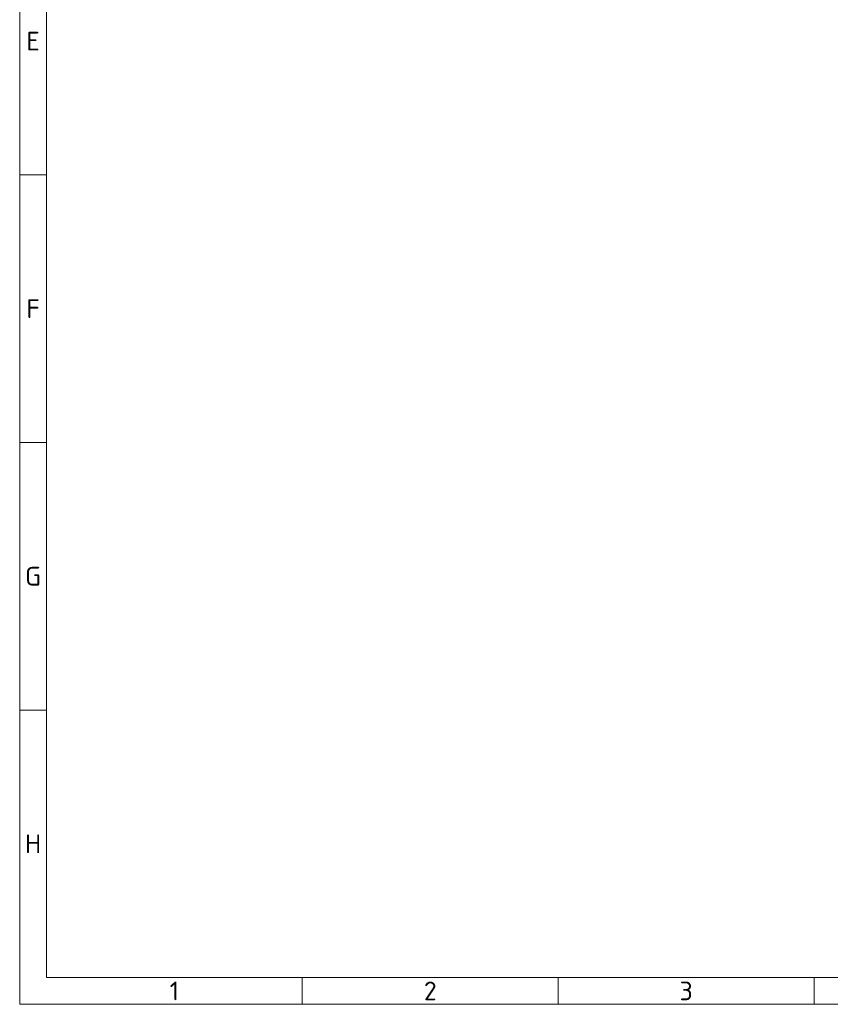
# Model space of a CAD drawing. Header units: millimetres. Extents: x 5 to 589, y 5 to 415.
# Tile 1 of 34: x 5 to 157, y 5 to 189. Entities that reach past the tile are written whole.
import ezdxf

# ---------------------------------------------------------------- set-up
doc = ezdxf.new("R2010")
doc.units = ezdxf.units.MM
doc.layers.add('Rahmen (ISO)', color=7, linetype='Continuous', lineweight=70)
doc.styles.add('Notiztext (ISO)', font='isocpeur.ttf')

# ---------------------------------------------------------------- blocks, each defined once
blk = doc.blocks.new('Ränder Basler-A2')
at = {"layer": 'Rahmen (ISO)', "color": 7, "lineweight": 18}
for p, q in [((5, 415), (5, 5)), ((5, 5), (589, 5))]:
    blk.add_line(p, q, dxfattribs=at)
at = {"layer": 'Rahmen (ISO)', "lineweight": 18}
for p, q in [((10, 210), (10, 160)), ((10, 160), (5, 160)), ((10, 160), (10, 110)), ((10, 110), (5, 110)), ((10, 110), (10, 60)), ((10, 60), (5, 60)), ((10, 60), (10, 10)), ((584, 10), (10, 10)), ((57.83, 10), (57.83, 5)), ((105.67, 10), (105.67, 5)), ((153.5, 10), (153.5, 5))]:
    blk.add_line(p, q, dxfattribs=at)
at = {"layer": 'Rahmen (ISO)', "char_height": 3.5, "attachment_point": 5, "style": 'Notiztext (ISO)'}
for s, insert in [('\\fISOCPEUR|b0|i0;E', (7.5, 185)), ('\\fISOCPEUR|b0|i0;F', (7.5, 135)), ('\\fISOCPEUR|b0|i0;G', (7.5, 85)), ('\\fISOCPEUR|b0|i0;H', (7.5, 35)), ('\\fISOCPEUR|b0|i0;1', (33.92, 7.5)), ('\\fISOCPEUR|b0|i0;2', (81.75, 7.5)), ('\\fISOCPEUR|b0|i0;3', (129.58, 7.5))]:
    blk.add_mtext(s, dxfattribs=dict(at, insert=insert))
at = {"layer": 'Rahmen (ISO)', "color": 9, "true_color": 0xc0c0c0, "insert": (20, 20), "char_height": 7, "attachment_point": 4, "rotation": 90, "style": 'Notiztext (ISO)'}
blk.add_mtext('\\fISOCPEUR|b0|i0;\\H7.0000;                              ', dxfattribs=at)

msp = doc.modelspace()

# ---------------------------------------------------------------- block references
msp.add_blockref('Ränder Basler-A2', (0, 0))

doc.saveas('drawing.dxf')
